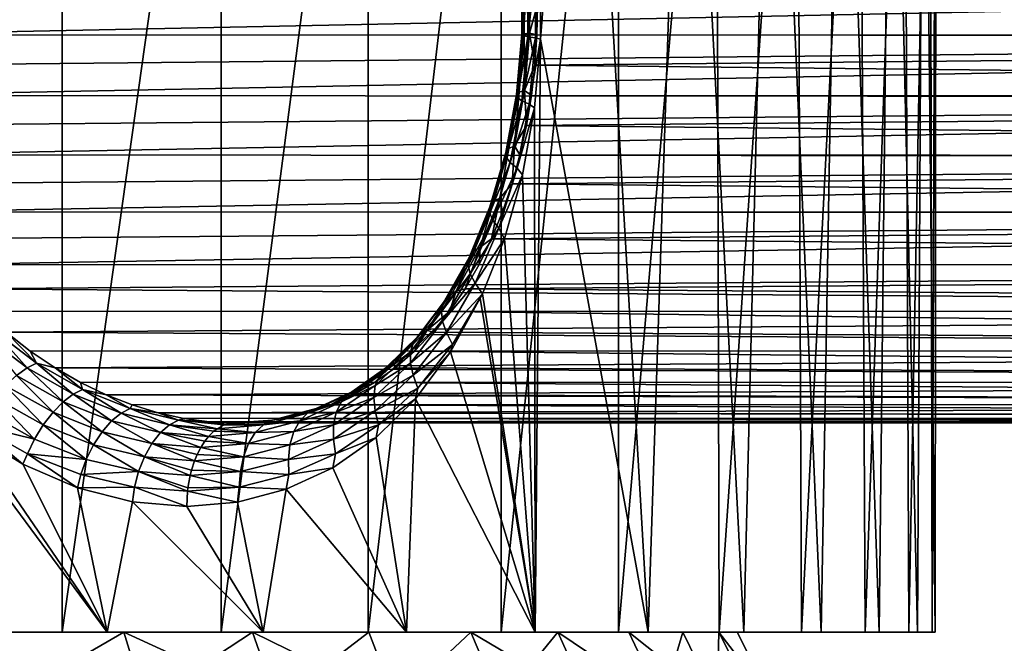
# Model space of a CAD drawing. Header units: metres. Extents: x -23 to 265, y -23 to 70.
# Tile 46 of 64: x 10.02 to 21.79, y 54.42 to 61.87. Entities that reach past the tile are written whole.
import ezdxf

# ---------------------------------------------------------------- set-up
doc = ezdxf.new("R2010")
doc.units = ezdxf.units.M
doc.layers.add('solid_SWIVIEL_SPOUT_SW0001', color=7, linetype='CONTINUOUS')

msp = doc.modelspace()

# ---------------------------------------------------------------- linework, layer by layer
at = {"layer": 'solid_SWIVIEL_SPOUT_SW0001'}
for points in [[(10.53012, 68.050003, 29.984417), (8.505359, 54.549999, 28.949678), (8.505347, 68.050003, 28.949673)], [(10.53012, 68.050003, 29.984417), (10.530128, 54.549999, 29.984423), (8.505359, 54.549999, 28.949678)], [(12.431162, 68.050003, 31.232023), (10.530128, 54.549999, 29.984423), (10.53012, 68.050003, 29.984417)], [(12.431162, 68.050003, 31.232023), (12.431161, 54.549999, 31.232023), (10.530128, 54.549999, 29.984423)], [(14.186092, 68.050003, 32.677792), (14.186094, 54.549999, 32.677792), (12.431161, 54.549999, 31.232023)], [(14.186092, 68.050003, 32.677792), (12.431161, 54.549999, 31.232023), (12.431162, 68.050003, 31.232023)], [(15.774508, 68.050003, 34.304913), (14.186094, 54.549999, 32.677792), (14.186092, 68.050003, 32.677792)], [(15.774508, 68.050003, 34.304913), (15.774512, 54.549999, 34.304916), (14.186094, 54.549999, 32.677792)], [(15.774508, 68.050003, 34.304913), (17.177635, 68.050003, 36.094166), (15.774512, 54.549999, 34.304916)], [(17.177635, 68.050003, 36.094166), (17.177635, 54.549999, 36.094166), (15.774512, 54.549999, 34.304916)], [(16.246407, 62.464912, 61.415409), (16.246492, 61.636581, 61.415302), (16.746824, 68.050003, 60.77734)], [(16.246492, 61.636581, 61.415302), (17.532284, 54.549999, 59.661308), (16.746824, 68.050003, 60.77734)], [(17.975967, 68.050003, 58.955051), (16.746824, 68.050003, 60.77734), (17.532284, 54.549999, 59.661308)], [(18.342438, 68.050003, 37.958237), (18.379086, 54.549999, 38.024635), (17.177635, 54.549999, 36.094166)], [(17.177635, 68.050003, 36.094166), (18.342438, 68.050003, 37.958237), (17.177635, 54.549999, 36.094166)], [(17.975967, 68.050003, 58.955051), (17.532284, 54.549999, 59.661308), (18.675077, 54.549999, 57.695614)], [(19.007938, 68.050003, 57.014187), (17.975967, 68.050003, 58.955051), (18.675077, 54.549999, 57.695614)], [(18.342438, 68.050003, 37.958237), (19.306051, 68.050003, 39.933933), (18.379086, 54.549999, 38.024635)], [(19.306051, 68.050003, 39.933933), (19.364815, 54.549999, 40.073776), (18.379086, 54.549999, 38.024635)], [(19.007938, 68.050003, 57.014187), (18.675077, 54.549999, 57.695614), (19.5987, 54.549999, 55.61776)], [(19.831343, 68.050003, 54.976177), (19.007938, 68.050003, 57.014187), (19.5987, 54.549999, 55.61776)], [(19.306051, 68.050003, 39.933933), (20.05784, 68.050003, 41.999462), (19.364815, 54.549999, 40.073776)], [(20.05784, 68.050003, 41.999462), (20.123171, 54.549999, 42.217361), (19.364815, 54.549999, 40.073776)], [(19.831343, 68.050003, 54.976177), (19.5987, 54.549999, 55.61776), (20.292231, 54.549999, 53.452282)], [(20.437216, 68.050003, 52.863239), (19.831343, 68.050003, 54.976177), (20.292231, 54.549999, 53.452282)], [(20.05784, 68.050003, 41.999462), (20.589605, 68.050003, 44.13224), (20.123171, 54.549999, 42.217361)], [(20.589605, 68.050003, 44.13224), (20.645338, 54.549999, 44.430447), (20.123171, 54.549999, 42.217361)], [(20.437216, 68.050003, 52.863239), (20.292231, 54.549999, 53.452282), (20.747564, 54.549999, 51.224548)], [(20.818918, 68.050003, 50.698467), (20.437216, 68.050003, 52.863239), (20.747564, 54.549999, 51.224548)], [(20.589605, 68.050003, 44.13224), (20.895533, 68.050003, 46.30901), (20.645338, 54.549999, 44.430447)], [(20.895533, 68.050003, 46.30901), (20.925167, 54.549999, 46.687012), (20.645338, 54.549999, 44.430447)], [(20.818918, 68.050003, 50.698467), (20.747564, 54.549999, 51.224548), (20.959377, 54.549999, 48.960541)], [(20.972244, 68.050003, 48.505733), (20.818918, 68.050003, 50.698467), (20.959377, 54.549999, 48.960541)], [(20.895533, 68.050003, 46.30901), (20.972244, 68.050003, 48.505733), (20.925167, 54.549999, 46.687012)], [(20.972244, 68.050003, 48.505733), (20.959377, 54.549999, 48.960541), (20.925167, 54.549999, 46.687012)], [(16.0933, 61.663239, 61.675854), (16.186371, 62.451313, 61.49728), (16.093262, 62.437321, 61.675922)], [(16.0933, 61.663239, 61.675854), (16.186413, 61.649265, 61.497208), (16.186371, 62.451313, 61.49728)], [(16.186371, 62.451313, 61.49728), (16.186413, 61.649265, 61.497208), (16.246407, 62.464912, 61.415409)], [(16.186413, 61.649265, 61.497208), (16.246492, 61.636581, 61.415302), (16.246407, 62.464912, 61.415409)], [(44.071556, 62.423672, 119.807907), (8.020009, 62.049305, 68.345337), (8.033571, 61.684517, 68.341385)], [(44.071556, 62.423672, 119.807907), (8.033571, 61.684517, 68.341385), (44.071556, 61.676331, 119.807907)], [(16.037262, 62.423927, 61.87394), (16.023121, 62.412006, 62.079311), (16.023151, 61.688515, 62.07925)], [(16.023121, 62.412006, 62.079311), (16.050407, 62.402248, 62.279118), (16.050436, 61.698257, 62.27906)], [(16.023151, 61.688515, 62.07925), (16.023121, 62.412006, 62.079311), (16.050436, 61.698257, 62.27906)], [(16.037296, 61.676609, 61.873875), (16.037262, 62.423927, 61.87394), (16.023151, 61.688515, 62.07925)], [(16.093262, 62.437321, 61.675922), (16.037262, 62.423927, 61.87394), (16.037296, 61.676609, 61.873875)], [(16.0933, 61.663239, 61.675854), (16.093262, 62.437321, 61.675922), (16.037296, 61.676609, 61.873875)], [(16.050407, 62.402248, 62.279118), (16.113861, 62.395039, 62.462109), (16.113888, 61.70546, 62.462051)], [(16.050436, 61.698257, 62.27906), (16.050407, 62.402248, 62.279118), (16.113888, 61.70546, 62.462051)], [(16.113888, 61.70546, 62.462051), (16.113861, 62.395039, 62.462109), (16.211531, 62.050697, 62.609573)], [(52.24017, 62.423672, 114.088181), (52.24017, 61.676331, 114.088181), (16.203178, 62.415482, 62.620968)], [(52.24017, 61.676331, 114.088181), (16.211531, 62.050697, 62.609573), (16.203178, 62.415482, 62.620968)], [(16.113888, 61.70546, 62.462051), (16.211531, 62.050697, 62.609573), (16.203238, 61.685822, 62.620884)], [(52.24017, 61.676331, 114.088181), (16.203238, 61.685822, 62.620884), (16.211531, 62.050697, 62.609573)], [(44.071556, 61.676331, 119.807907), (8.033571, 61.684517, 68.341385), (8.074144, 61.320965, 68.329491)], [(44.071556, 61.676331, 119.807907), (8.074144, 61.320965, 68.329491), (8.141705, 60.959877, 68.309433)], [(44.071556, 61.676331, 119.807907), (8.141705, 60.959877, 68.309433), (44.162792, 60.937389, 119.744019)], [(15.958809, 60.973343, 62.163109), (16.023151, 61.688515, 62.07925), (15.988833, 61.001984, 62.360695)], [(16.037296, 61.676609, 61.873875), (16.023151, 61.688515, 62.07925), (15.958809, 60.973343, 62.163109)], [(15.969795, 60.938213, 61.960217), (16.037296, 61.676609, 61.873875), (15.958809, 60.973343, 62.163109)], [(16.0933, 61.663239, 61.675854), (16.037296, 61.676609, 61.873875), (15.969795, 60.938213, 61.960217)], [(16.022408, 60.898632, 61.764793), (16.0933, 61.663239, 61.675854), (15.969795, 60.938213, 61.960217)], [(15.988833, 61.001984, 62.360695), (16.050436, 61.698257, 62.27906), (16.054482, 61.023033, 62.541832)], [(16.023151, 61.688515, 62.07925), (16.050436, 61.698257, 62.27906), (15.988833, 61.001984, 62.360695)], [(16.022408, 60.898632, 61.764793), (16.186413, 61.649265, 61.497208), (16.0933, 61.663239, 61.675854)], [(16.022408, 60.898632, 61.764793), (16.112114, 60.857182, 61.588692), (16.186413, 61.649265, 61.497208)], [(16.050436, 61.698257, 62.27906), (16.113888, 61.70546, 62.462051), (16.054482, 61.023033, 62.541832)], [(16.054482, 61.023033, 62.541832), (16.113888, 61.70546, 62.462051), (16.178232, 61.322147, 62.654877)], [(16.186413, 61.649265, 61.497208), (16.112114, 60.857182, 61.588692), (16.246492, 61.636581, 61.415302)], [(16.112114, 60.857182, 61.588692), (16.174719, 60.815552, 61.502785), (16.246492, 61.636581, 61.415302)], [(16.113888, 61.70546, 62.462051), (16.203238, 61.685822, 62.620884), (16.178232, 61.322147, 62.654877)], [(16.246492, 61.636581, 61.415302), (16.174719, 60.815552, 61.502785), (16.183584, 54.549999, 61.492031)], [(52.24017, 61.676331, 114.088181), (16.178232, 61.322147, 62.654877), (16.203238, 61.685822, 62.620884)], [(52.24017, 61.676331, 114.088181), (52.148933, 60.937389, 114.152069), (16.178232, 61.322147, 62.654877)], [(16.246492, 61.636581, 61.415302), (16.183584, 54.549999, 61.492031), (17.532284, 54.549999, 59.661308)], [(16.054482, 61.023033, 62.541832), (16.178232, 61.322147, 62.654877), (16.136311, 60.960922, 62.711452)], [(52.148933, 60.937389, 114.152069), (16.136311, 60.960922, 62.711452), (16.178232, 61.322147, 62.654877)], [(44.162792, 60.937389, 119.744019), (8.141705, 60.959877, 68.309433), (8.236143, 60.602718, 68.280838)], [(44.162792, 60.937389, 119.744019), (8.236143, 60.602718, 68.280838), (8.357194, 60.25124, 68.243248)], [(44.162792, 60.937389, 119.744019), (8.357194, 60.25124, 68.243248), (44.34322, 60.223316, 119.617683)], [(15.831162, 60.282303, 62.326637), (15.958809, 60.973343, 62.163109), (15.866377, 60.328175, 62.520081)], [(15.969795, 60.938213, 61.960217), (15.958809, 60.973343, 62.163109), (15.831162, 60.282303, 62.326637)], [(15.836105, 60.225624, 62.128433), (15.969795, 60.938213, 61.960217), (15.831162, 60.282303, 62.326637)], [(16.022408, 60.898632, 61.764793), (15.969795, 60.938213, 61.960217), (15.836105, 60.225624, 62.128433)], [(15.866377, 60.328175, 62.520081), (15.988833, 61.001984, 62.360695), (15.936131, 60.361496, 62.697811)], [(15.958809, 60.973343, 62.163109), (15.988833, 61.001984, 62.360695), (15.866377, 60.328175, 62.520081)], [(15.936131, 60.361496, 62.697811), (16.054482, 61.023033, 62.541832), (16.077143, 60.6035, 62.790413)], [(15.988833, 61.001984, 62.360695), (16.054482, 61.023033, 62.541832), (15.936131, 60.361496, 62.697811)], [(16.054482, 61.023033, 62.541832), (16.136311, 60.960922, 62.711452), (16.077143, 60.6035, 62.790413)], [(52.148933, 60.937389, 114.152069), (16.077143, 60.6035, 62.790413), (16.136311, 60.960922, 62.711452)], [(52.148933, 60.937389, 114.152069), (51.968506, 60.223316, 114.278404), (16.077143, 60.6035, 62.790413)], [(15.882179, 60.161411, 61.937958), (16.022408, 60.898632, 61.764793), (15.836105, 60.225624, 62.128433)], [(15.882179, 60.161411, 61.937958), (16.112114, 60.857182, 61.588692), (16.022408, 60.898632, 61.764793)], [(15.882179, 60.161411, 61.937958), (15.965273, 60.093861, 61.76675), (16.112114, 60.857182, 61.588692)], [(16.112114, 60.857182, 61.588692), (15.965273, 60.093861, 61.76675), (16.174719, 60.815552, 61.502785)], [(15.965273, 60.093861, 61.76675), (16.030716, 60.014675, 61.675453), (16.174719, 60.815552, 61.502785)], [(16.174719, 60.815552, 61.502785), (16.030716, 60.014675, 61.675453), (16.183584, 54.549999, 61.492031)], [(15.936131, 60.361496, 62.697811), (16.077143, 60.6035, 62.790413), (16.000402, 60.251755, 62.891342)], [(51.968506, 60.223316, 114.278404), (16.000402, 60.251755, 62.891342), (16.077143, 60.6035, 62.790413)], [(15.759654, 59.733627, 62.923653), (15.936131, 60.361496, 62.697811), (15.905716, 59.907566, 63.013618)], [(15.866377, 60.328175, 62.520081), (15.936131, 60.361496, 62.697811), (15.759654, 59.733627, 62.923653)], [(15.936131, 60.361496, 62.697811), (16.000402, 60.251755, 62.891342), (15.905716, 59.907566, 63.013618)], [(44.34322, 60.223316, 119.617683), (8.357194, 60.25124, 68.243248), (8.504413, 59.907291, 68.196114)], [(44.34322, 60.223316, 119.617683), (8.504413, 59.907291, 68.196114), (8.677091, 59.572933, 68.138802)], [(44.34322, 60.223316, 119.617683), (8.677091, 59.572933, 68.138802), (44.608837, 59.549984, 119.431702)], [(15.638494, 59.554058, 62.370728), (15.836105, 60.225624, 62.128433), (15.642009, 59.629753, 62.562504)], [(15.882179, 60.161411, 61.937958), (15.836105, 60.225624, 62.128433), (15.638494, 59.554058, 62.370728)], [(15.642009, 59.629753, 62.562504), (15.831162, 60.282303, 62.326637), (15.684369, 59.69035, 62.750378)], [(15.836105, 60.225624, 62.128433), (15.831162, 60.282303, 62.326637), (15.642009, 59.629753, 62.562504)], [(15.684369, 59.69035, 62.750378), (15.866377, 60.328175, 62.520081), (15.759654, 59.733627, 62.923653)], [(15.831162, 60.282303, 62.326637), (15.866377, 60.328175, 62.520081), (15.684369, 59.69035, 62.750378)], [(51.968506, 60.223316, 114.278404), (15.905716, 59.907566, 63.013618), (16.000402, 60.251755, 62.891342)], [(51.968506, 60.223316, 114.278404), (51.702888, 59.549984, 114.464394), (15.905716, 59.907566, 63.013618)], [(15.675295, 59.467609, 62.187153), (15.882179, 60.161411, 61.937958), (15.638494, 59.554058, 62.370728)], [(15.675295, 59.467609, 62.187153), (15.965273, 60.093861, 61.76675), (15.882179, 60.161411, 61.937958)], [(15.675295, 59.467609, 62.187153), (15.748899, 59.376087, 62.022881), (15.965273, 60.093861, 61.76675)], [(15.965273, 60.093861, 61.76675), (15.748899, 59.376087, 62.022881), (16.030716, 60.014675, 61.675453)], [(15.748899, 59.376087, 62.022881), (15.814293, 59.250259, 61.928066), (16.030716, 60.014675, 61.675453)], [(16.030716, 60.014675, 61.675453), (15.814293, 59.250259, 61.928066), (16.183584, 54.549999, 61.492031)], [(15.759654, 59.733627, 62.923653), (15.905716, 59.907566, 63.013618), (15.79274, 59.573002, 63.156357)], [(51.702888, 59.549984, 114.464394), (15.79274, 59.573002, 63.156357), (15.905716, 59.907566, 63.013618)], [(15.393722, 59.027802, 62.860699), (15.642009, 59.629753, 62.562504), (15.444538, 59.10017, 63.042206)], [(15.638494, 59.554058, 62.370728), (15.642009, 59.629753, 62.562504), (15.393722, 59.027802, 62.860699)], [(15.444538, 59.10017, 63.042206), (15.684369, 59.69035, 62.750378), (15.52614, 59.150688, 63.21059)], [(15.642009, 59.629753, 62.562504), (15.684369, 59.69035, 62.750378), (15.444538, 59.10017, 63.042206)], [(15.52614, 59.150688, 63.21059), (15.759654, 59.733627, 62.923653), (15.661401, 59.25069, 63.318165)], [(15.684369, 59.69035, 62.750378), (15.759654, 59.733627, 62.923653), (15.52614, 59.150688, 63.21059)], [(15.759654, 59.733627, 62.923653), (15.79274, 59.573002, 63.156357), (15.661401, 59.25069, 63.318165)], [(44.608837, 59.549984, 119.431702), (8.677091, 59.572933, 68.138802), (8.873963, 59.250778, 68.070763)], [(44.608837, 59.549984, 119.431702), (8.873963, 59.250778, 68.070763), (9.09341, 58.943352, 67.991463)], [(44.608837, 59.549984, 119.431702), (9.09341, 58.943352, 67.991463), (44.953671, 58.932549, 119.190247)], [(15.37995, 58.936131, 62.676502), (15.638494, 59.554058, 62.370728), (15.393722, 59.027802, 62.860699)], [(15.675295, 59.467609, 62.187153), (15.638494, 59.554058, 62.370728), (15.37995, 58.936131, 62.676502)], [(51.702888, 59.549984, 114.464394), (15.661401, 59.25069, 63.318165), (15.79274, 59.573002, 63.156357)], [(51.702888, 59.549984, 114.464394), (51.358055, 58.932549, 114.705849), (15.661401, 59.25069, 63.318165)], [(15.40529, 58.830387, 62.501278), (15.675295, 59.467609, 62.187153), (15.37995, 58.936131, 62.676502)], [(15.40529, 58.830387, 62.501278), (15.748899, 59.376087, 62.022881), (15.675295, 59.467609, 62.187153)], [(15.40529, 58.830387, 62.501278), (15.466973, 58.717541, 62.345585), (15.748899, 59.376087, 62.022881)], [(15.748899, 59.376087, 62.022881), (15.466973, 58.717541, 62.345585), (15.814293, 59.250259, 61.928066)], [(15.466973, 58.717541, 62.345585), (15.551443, 58.591827, 62.224308), (15.814293, 59.250259, 61.928066)], [(15.52614, 59.150688, 63.21059), (15.661401, 59.25069, 63.318165), (15.511757, 58.943138, 63.497341)], [(51.358055, 58.932549, 114.705849), (15.511757, 58.943138, 63.497341), (15.661401, 59.25069, 63.318165)], [(15.814293, 59.250259, 61.928066), (15.551443, 58.591827, 62.224308), (16.183584, 54.549999, 61.492031)], [(15.148856, 58.567509, 63.384834), (15.444538, 59.10017, 63.042206), (15.236912, 58.622555, 63.548481)], [(15.393722, 59.027802, 62.860699), (15.444538, 59.10017, 63.042206), (15.148856, 58.567509, 63.384834)], [(15.236912, 58.622555, 63.548481), (15.52614, 59.150688, 63.21059), (15.344051, 58.652752, 63.691895)], [(15.444538, 59.10017, 63.042206), (15.52614, 59.150688, 63.21059), (15.236912, 58.622555, 63.548481)], [(15.52614, 59.150688, 63.21059), (15.511757, 58.943138, 63.497341), (15.344051, 58.652752, 63.691895)], [(44.953671, 58.932549, 119.190247), (9.09341, 58.943352, 67.991463), (9.333489, 58.653049, 67.900452)], [(44.953671, 58.932549, 119.190247), (9.333489, 58.653049, 67.900452), (45.370026, 58.384754, 118.898705)], [(15.063757, 58.381992, 63.03389), (15.37995, 58.936131, 62.676502), (15.088942, 58.48642, 63.209908)], [(15.40529, 58.830387, 62.501278), (15.37995, 58.936131, 62.676502), (15.063757, 58.381992, 63.03389)], [(15.088942, 58.48642, 63.209908), (15.393722, 59.027802, 62.860699), (15.148856, 58.567509, 63.384834)], [(15.37995, 58.936131, 62.676502), (15.393722, 59.027802, 62.860699), (15.088942, 58.48642, 63.209908)], [(51.358055, 58.932549, 114.705849), (15.344051, 58.652752, 63.691895), (15.511757, 58.943138, 63.497341)], [(51.358055, 58.932549, 114.705849), (50.9417, 58.384754, 114.997383), (15.344051, 58.652752, 63.691895)], [(15.076025, 58.260139, 62.867973), (15.40529, 58.830387, 62.501278), (15.063757, 58.381992, 63.03389)], [(15.076025, 58.260139, 62.867973), (15.466973, 58.717541, 62.345585), (15.40529, 58.830387, 62.501278)], [(15.076025, 58.260139, 62.867973), (15.123836, 58.128929, 62.722103), (15.466973, 58.717541, 62.345585)], [(15.466973, 58.717541, 62.345585), (15.123836, 58.128929, 62.722103), (15.551443, 58.591827, 62.224308)], [(45.370026, 58.384754, 118.898705), (9.333489, 58.653049, 67.900452), (9.591649, 58.382435, 67.797523)], [(14.893601, 58.158024, 63.926353), (15.236912, 58.622555, 63.548481), (15.158896, 58.381996, 63.899429)], [(15.148856, 58.567509, 63.384834), (15.236912, 58.622555, 63.548481), (14.893601, 58.158024, 63.926353)], [(15.123836, 58.128929, 62.722103), (15.194503, 57.987015, 62.610229), (15.551443, 58.591827, 62.224308)], [(15.236912, 58.622555, 63.548481), (15.344051, 58.652752, 63.691895), (15.158896, 58.381996, 63.899429)], [(50.9417, 58.384754, 114.997383), (15.158896, 58.381996, 63.899429), (15.344051, 58.652752, 63.691895)], [(15.194503, 57.987015, 62.610229), (15.526577, 58.538803, 62.251759), (15.551443, 58.591827, 62.224308)], [(15.551443, 58.591827, 62.224308), (15.526577, 58.538803, 62.251759), (16.183584, 54.549999, 61.492031)], [(14.73055, 58.013924, 63.59816), (15.088942, 58.48642, 63.209908), (14.799568, 58.10088, 63.7668)], [(15.063757, 58.381992, 63.03389), (15.088942, 58.48642, 63.209908), (14.73055, 58.013924, 63.59816)], [(14.799568, 58.10088, 63.7668), (15.148856, 58.567509, 63.384834), (14.893601, 58.158024, 63.926353)], [(15.088942, 58.48642, 63.209908), (15.148856, 58.567509, 63.384834), (14.799568, 58.10088, 63.7668)], [(15.526577, 58.538803, 62.251759), (15.170749, 57.896706, 62.634193), (16.183584, 54.549999, 61.492031)], [(15.194503, 57.987015, 62.610229), (15.170749, 57.896706, 62.634193), (15.526577, 58.538803, 62.251759)], [(45.370026, 58.384754, 118.898705), (9.591649, 58.382435, 67.797523), (9.865163, 58.133652, 67.68261)], [(45.370026, 58.384754, 118.898705), (9.865163, 58.133652, 67.68261), (45.848652, 57.918793, 118.563568)], [(14.69342, 57.899864, 63.430428), (15.063757, 58.381992, 63.03389), (14.73055, 58.013924, 63.59816)], [(15.076025, 58.260139, 62.867973), (15.063757, 58.381992, 63.03389), (14.69342, 57.899864, 63.430428)], [(14.893601, 58.158024, 63.926353), (15.158896, 58.381996, 63.899429), (14.957176, 58.133076, 64.117325)], [(50.463074, 57.918793, 115.33252), (14.957176, 58.133076, 64.117325), (15.158896, 58.381996, 63.899429)], [(50.9417, 58.384754, 114.997383), (50.463074, 57.918793, 115.33252), (15.158896, 58.381996, 63.899429)], [(14.691572, 57.765118, 63.274334), (15.123836, 58.128929, 62.722103), (15.076025, 58.260139, 62.867973)], [(14.691572, 57.765118, 63.274334), (15.076025, 58.260139, 62.867973), (14.69342, 57.899864, 63.430428)], [(9.590711, 58.100586, 67.414169), (10.112382, 57.707355, 67.178207), (9.708477, 58.157726, 67.557106)], [(9.985779, 57.616913, 67.04953), (10.112382, 57.707355, 67.178207), (9.590711, 58.100586, 67.414169)], [(9.708477, 58.157726, 67.557106), (10.225479, 57.764713, 67.324776), (9.865163, 58.133652, 67.68261)], [(10.112382, 57.707355, 67.178207), (10.225479, 57.764713, 67.324776), (9.708477, 58.157726, 67.557106)], [(10.225479, 57.764713, 67.324776), (10.15128, 57.908398, 67.555748), (9.865163, 58.133652, 67.68261)], [(45.848652, 57.918793, 118.563568), (9.865163, 58.133652, 67.68261), (10.15128, 57.908398, 67.555748)], [(14.399402, 57.707581, 64.176323), (14.799568, 58.10088, 63.7668), (14.498449, 57.764938, 64.332733)], [(14.73055, 58.013924, 63.59816), (14.799568, 58.10088, 63.7668), (14.399402, 57.707581, 64.176323)], [(14.498449, 57.764938, 64.332733), (14.893601, 58.158024, 63.926353), (14.739974, 57.907787, 64.342911)], [(14.799568, 58.10088, 63.7668), (14.893601, 58.158024, 63.926353), (14.498449, 57.764938, 64.332733)], [(14.691572, 57.765118, 63.274334), (14.724035, 57.618641, 63.139164), (15.123836, 58.128929, 62.722103)], [(15.123836, 58.128929, 62.722103), (14.724035, 57.618641, 63.139164), (15.194503, 57.987015, 62.610229)], [(14.893601, 58.158024, 63.926353), (14.957176, 58.133076, 64.117325), (14.739974, 57.907787, 64.342911)], [(50.463074, 57.918793, 115.33252), (14.739974, 57.907787, 64.342911), (14.957176, 58.133076, 64.117325)], [(14.321796, 57.617142, 64.013336), (14.73055, 58.013924, 63.59816), (14.399402, 57.707581, 64.176323)], [(14.69342, 57.899864, 63.430428), (14.73055, 58.013924, 63.59816), (14.321796, 57.617142, 64.013336)], [(14.724035, 57.618641, 63.139164), (14.779449, 57.463066, 63.037479), (15.194503, 57.987015, 62.610229)], [(14.779449, 57.463066, 63.037479), (15.170749, 57.896706, 62.634193), (15.194503, 57.987015, 62.610229)], [(45.848652, 57.918793, 118.563568), (10.15128, 57.908398, 67.555748), (10.447209, 57.708031, 67.41716)], [(10.225479, 57.764713, 67.324776), (10.447209, 57.708031, 67.41716), (10.15128, 57.908398, 67.555748)], [(45.848652, 57.918793, 118.563568), (10.447209, 57.708031, 67.41716), (46.378773, 57.545158, 118.192375)], [(14.272716, 57.49625, 63.853657), (14.69342, 57.899864, 63.430428), (14.321796, 57.617142, 64.013336)], [(14.691572, 57.765118, 63.274334), (14.69342, 57.899864, 63.430428), (14.272716, 57.49625, 63.853657)], [(14.498449, 57.764938, 64.332733), (14.739974, 57.907787, 64.342911), (14.508494, 57.707493, 64.573608)], [(49.932953, 57.545158, 115.703712), (14.508494, 57.707493, 64.573608), (14.739974, 57.907787, 64.342911)], [(50.463074, 57.918793, 115.33252), (49.932953, 57.545158, 115.703712), (14.739974, 57.907787, 64.342911)], [(15.170749, 57.896706, 62.634193), (14.75295, 57.339081, 63.059906), (16.183584, 54.549999, 61.492031)], [(14.779449, 57.463066, 63.037479), (14.75295, 57.339081, 63.059906), (15.170749, 57.896706, 62.634193)], [(10.112382, 57.707355, 67.178207), (10.665035, 57.393841, 66.903244), (10.225479, 57.764713, 67.324776)], [(10.225479, 57.764713, 67.324776), (10.774901, 57.450222, 67.052628), (10.447209, 57.708031, 67.41716)], [(10.665035, 57.393841, 66.903244), (10.774901, 57.450222, 67.052628), (10.225479, 57.764713, 67.324776)], [(14.054844, 57.45039, 64.755928), (14.498449, 57.764938, 64.332733), (14.263966, 57.533108, 64.80706)], [(14.399402, 57.707581, 64.176323), (14.498449, 57.764938, 64.332733), (14.054844, 57.45039, 64.755928)], [(14.256206, 57.351635, 63.707569), (14.724035, 57.618641, 63.139164), (14.691572, 57.765118, 63.274334)], [(14.256206, 57.351635, 63.707569), (14.691572, 57.765118, 63.274334), (14.272716, 57.49625, 63.853657)], [(14.498449, 57.764938, 64.332733), (14.508494, 57.707493, 64.573608), (14.263966, 57.533108, 64.80706)], [(9.985779, 57.616913, 67.04953), (10.545649, 57.301712, 66.768997), (10.112382, 57.707355, 67.178207)], [(10.545649, 57.301712, 66.768997), (10.665035, 57.393841, 66.903244), (10.112382, 57.707355, 67.178207)], [(10.774901, 57.450222, 67.052628), (10.750192, 57.533573, 67.267258), (10.447209, 57.708031, 67.41716)], [(46.378773, 57.545158, 118.192375), (10.447209, 57.708031, 67.41716), (10.750192, 57.533573, 67.267258)], [(13.952048, 57.394005, 64.601593), (14.399402, 57.707581, 64.176323), (14.054844, 57.45039, 64.755928)], [(14.321796, 57.617142, 64.013336), (14.399402, 57.707581, 64.176323), (13.952048, 57.394005, 64.601593)], [(49.932953, 57.545158, 115.703712), (14.263966, 57.533108, 64.80706), (14.508494, 57.707493, 64.573608)], [(9.852523, 57.496017, 66.948792), (10.423517, 57.176315, 66.659996), (9.985779, 57.616913, 67.04953)], [(10.423517, 57.176315, 66.659996), (10.545649, 57.301712, 66.768997), (9.985779, 57.616913, 67.04953)], [(46.378773, 57.545158, 118.192375), (10.750192, 57.533573, 67.267258), (11.057637, 57.385693, 67.106544)], [(10.774901, 57.450222, 67.052628), (11.057637, 57.385693, 67.106544), (10.750192, 57.533573, 67.267258)], [(46.378773, 57.545158, 118.192375), (11.057637, 57.385693, 67.106544), (46.948601, 57.272141, 117.793381)], [(13.86673, 57.301876, 64.443489), (14.321796, 57.617142, 64.013336), (13.952048, 57.394005, 64.601593)], [(14.272716, 57.49625, 63.853657), (14.321796, 57.617142, 64.013336), (13.86673, 57.301876, 64.443489)], [(14.054844, 57.45039, 64.755928), (14.263966, 57.533108, 64.80706), (14.00766, 57.385254, 65.041084)], [(49.363125, 57.272141, 116.102715), (14.00766, 57.385254, 65.041084), (14.263966, 57.533108, 64.80706)], [(14.256206, 57.351635, 63.707569), (14.272287, 57.19297, 63.583687), (14.724035, 57.618641, 63.139164)], [(49.932953, 57.545158, 115.703712), (49.363125, 57.272141, 116.102715), (14.263966, 57.533108, 64.80706)], [(14.724035, 57.618641, 63.139164), (14.272287, 57.19297, 63.583687), (14.779449, 57.463066, 63.037479)], [(9.720901, 57.351398, 66.883308), (10.306343, 57.024582, 66.584007), (9.852523, 57.496017, 66.948792)], [(10.306343, 57.024582, 66.584007), (10.423517, 57.176315, 66.659996), (9.852523, 57.496017, 66.948792)], [(10.545649, 57.301712, 66.768997), (11.122854, 57.072861, 66.450806), (10.665035, 57.393841, 66.903244)], [(10.665035, 57.393841, 66.903244), (11.236074, 57.165558, 66.58992), (10.774901, 57.450222, 67.052628)], [(11.122854, 57.072861, 66.450806), (11.236074, 57.165558, 66.58992), (10.665035, 57.393841, 66.903244)], [(10.774901, 57.450222, 67.052628), (11.344088, 57.220531, 66.741165), (11.057637, 57.385693, 67.106544)], [(11.236074, 57.165558, 66.58992), (11.344088, 57.220531, 66.741165), (10.774901, 57.450222, 67.052628)], [(13.462338, 57.165657, 65.031044), (13.952048, 57.394005, 64.601593), (13.56752, 57.220631, 65.184273)], [(13.86673, 57.301876, 64.443489), (13.952048, 57.394005, 64.601593), (13.462338, 57.165657, 65.031044)], [(13.56752, 57.220631, 65.184273), (14.054844, 57.45039, 64.755928), (13.741104, 57.264366, 65.273552)], [(13.952048, 57.394005, 64.601593), (14.054844, 57.45039, 64.755928), (13.56752, 57.220631, 65.184273)], [(14.054844, 57.45039, 64.755928), (14.00766, 57.385254, 65.041084), (13.741104, 57.264366, 65.273552)], [(13.806081, 57.176483, 64.291443), (14.272716, 57.49625, 63.853657), (13.86673, 57.301876, 64.443489)], [(14.256206, 57.351635, 63.707569), (14.272716, 57.49625, 63.853657), (13.806081, 57.176483, 64.291443)], [(14.272287, 57.19297, 63.583687), (14.311412, 57.026257, 63.492756), (14.779449, 57.463066, 63.037479)], [(14.311412, 57.026257, 63.492756), (14.75295, 57.339081, 63.059906), (14.779449, 57.463066, 63.037479)], [(9.720901, 57.351398, 66.883308), (9.599001, 57.192726, 66.856041), (10.201219, 56.856697, 66.544724)], [(9.720901, 57.351398, 66.883308), (10.201219, 56.856697, 66.544724), (10.306343, 57.024582, 66.584007)], [(10.423517, 57.176315, 66.659996), (11.011223, 56.944763, 66.333969), (10.545649, 57.301712, 66.768997)], [(11.011223, 56.944763, 66.333969), (11.122854, 57.072861, 66.450806), (10.545649, 57.301712, 66.768997)], [(11.344088, 57.220531, 66.741165), (11.367283, 57.264706, 66.935585), (11.057637, 57.385693, 67.106544)], [(46.948601, 57.272141, 117.793381), (11.057637, 57.385693, 67.106544), (11.367283, 57.264706, 66.935585)], [(13.370339, 57.072964, 64.877068), (13.86673, 57.301876, 64.443489), (13.462338, 57.165657, 65.031044)], [(13.806081, 57.176483, 64.291443), (13.86673, 57.301876, 64.443489), (13.370339, 57.072964, 64.877068)], [(49.363125, 57.272141, 116.102715), (13.741104, 57.264366, 65.273552), (14.00766, 57.385254, 65.041084)], [(13.774764, 57.02475, 64.155342), (14.272287, 57.19297, 63.583687), (14.256206, 57.351635, 63.707569)], [(13.774764, 57.02475, 64.155342), (14.256206, 57.351635, 63.707569), (13.806081, 57.176483, 64.291443)], [(14.75295, 57.339081, 63.059906), (14.281024, 56.876335, 63.512962), (14.64489, 54.549999, 63.166161)], [(14.311412, 57.026257, 63.492756), (14.281024, 56.876335, 63.512962), (14.75295, 57.339081, 63.059906)], [(14.75295, 57.339081, 63.059906), (14.64489, 54.549999, 63.166161), (16.183584, 54.549999, 61.492031)], [(9.118155, 57.186764, 67.044586), (9.078901, 54.549999, 67.063515), (11.071571, 54.549999, 65.968346)], [(9.425926, 56.948761, 66.892632), (9.118155, 57.186764, 67.044586), (11.071571, 54.549999, 65.968346)], [(10.201219, 56.856697, 66.544724), (9.599001, 57.192726, 66.856041), (9.501264, 57.025238, 66.861145)], [(10.306343, 57.024582, 66.584007), (10.908352, 56.7883, 66.247574), (10.423517, 57.176315, 66.659996)], [(10.908352, 56.7883, 66.247574), (11.011223, 56.944763, 66.333969), (10.423517, 57.176315, 66.659996)], [(11.122854, 57.072861, 66.450806), (11.705219, 56.934002, 66.097321), (11.236074, 57.165558, 66.58992)], [(11.236074, 57.165558, 66.58992), (11.813076, 57.026745, 66.240601), (11.344088, 57.220531, 66.741165)], [(11.705219, 56.934002, 66.097321), (11.813076, 57.026745, 66.240601), (11.236074, 57.165558, 66.58992)], [(11.344088, 57.220531, 66.741165), (11.677373, 57.170658, 66.754868), (11.367283, 57.264706, 66.935585)], [(11.344088, 57.220531, 66.741165), (11.92027, 57.080547, 66.392853), (11.677373, 57.170658, 66.754868)], [(11.813076, 57.026745, 66.240601), (11.92027, 57.080547, 66.392853), (11.344088, 57.220531, 66.741165)], [(46.948601, 57.272141, 117.793381), (11.367283, 57.264706, 66.935585), (11.677373, 57.170658, 66.754868)], [(46.948601, 57.272141, 117.793381), (11.677373, 57.170658, 66.754868), (47.545441, 57.105843, 117.375465)], [(11.92027, 57.080547, 66.392853), (11.986425, 57.103527, 66.56485), (11.677373, 57.170658, 66.754868)], [(47.545441, 57.105843, 117.375465), (11.677373, 57.170658, 66.754868), (11.986425, 57.103527, 66.56485)], [(12.93656, 57.026798, 65.453896), (13.462338, 57.165657, 65.031044), (13.042962, 57.080605, 65.606697)], [(13.370339, 57.072964, 64.877068), (13.462338, 57.165657, 65.031044), (12.93656, 57.026798, 65.453896)], [(13.042962, 57.080605, 65.606697), (13.56752, 57.220631, 65.184273), (13.181424, 57.103451, 65.728127)], [(13.462338, 57.165657, 65.031044), (13.56752, 57.220631, 65.184273), (13.042962, 57.080605, 65.606697)], [(13.56752, 57.220631, 65.184273), (13.46543, 57.170471, 65.50293), (13.181424, 57.103451, 65.728127)], [(48.766285, 57.105843, 116.520622), (13.181424, 57.103451, 65.728127), (13.46543, 57.170471, 65.50293)], [(13.298733, 56.94487, 64.732201), (13.806081, 57.176483, 64.291443), (13.370339, 57.072964, 64.877068)], [(13.774764, 57.02475, 64.155342), (13.806081, 57.176483, 64.291443), (13.298733, 56.94487, 64.732201)], [(13.56752, 57.220631, 65.184273), (13.741104, 57.264366, 65.273552), (13.46543, 57.170471, 65.50293)], [(48.766285, 57.105843, 116.520622), (13.46543, 57.170471, 65.50293), (13.741104, 57.264366, 65.273552)], [(49.363125, 57.272141, 116.102715), (48.766285, 57.105843, 116.520622), (13.741104, 57.264366, 65.273552)], [(14.272287, 57.19297, 63.583687), (13.773813, 56.856869, 64.043114), (14.311412, 57.026257, 63.492756)], [(13.774764, 57.02475, 64.155342), (13.773813, 56.856869, 64.043114), (14.272287, 57.19297, 63.583687)], [(11.011223, 56.944763, 66.333969), (11.60359, 56.804523, 65.973106), (11.122854, 57.072861, 66.450806)], [(11.60359, 56.804523, 65.973106), (11.705219, 56.934002, 66.097321), (11.122854, 57.072861, 66.450806)], [(11.813076, 57.026745, 66.240601), (12.382892, 56.979717, 65.858948), (11.92027, 57.080547, 66.392853)], [(11.92027, 57.080547, 66.392853), (12.292629, 57.063339, 66.366402), (11.986425, 57.103527, 66.56485)], [(11.92027, 57.080547, 66.392853), (12.489677, 57.033279, 66.011452), (12.292629, 57.063339, 66.366402)], [(12.466476, 57.024921, 65.978317), (12.489677, 57.033279, 66.011452), (11.92027, 57.080547, 66.392853)], [(12.382892, 56.979717, 65.858948), (12.466476, 57.024921, 65.978317), (11.92027, 57.080547, 66.392853)], [(47.545441, 57.105843, 117.375465), (11.986425, 57.103527, 66.56485), (12.292629, 57.063339, 66.366402)], [(47.545441, 57.105843, 117.375465), (12.292629, 57.063339, 66.366402), (12.594124, 57.049999, 66.160614)], [(12.489677, 57.033279, 66.011452), (12.594124, 57.049999, 66.160614), (12.292629, 57.063339, 66.366402)], [(13.042962, 57.080605, 65.606697), (12.594124, 57.049999, 66.160614), (12.489677, 57.033279, 66.011452)], [(12.93656, 57.026798, 65.453896), (13.042962, 57.080605, 65.606697), (12.489677, 57.033279, 66.011452)], [(47.545441, 57.105843, 117.375465), (12.594124, 57.049999, 66.160614), (48.155865, 57.049999, 116.948044)], [(13.042962, 57.080605, 65.606697), (12.89045, 57.063324, 65.947807), (12.594124, 57.049999, 66.160614)], [(48.155865, 57.049999, 116.948044), (12.594124, 57.049999, 66.160614), (12.89045, 57.063324, 65.947807)], [(12.838809, 56.934052, 65.303535), (13.370339, 57.072964, 64.877068), (12.93656, 57.026798, 65.453896)], [(13.298733, 56.94487, 64.732201), (13.370339, 57.072964, 64.877068), (12.838809, 56.934052, 65.303535)], [(13.042962, 57.080605, 65.606697), (13.181424, 57.103451, 65.728127), (12.89045, 57.063324, 65.947807)], [(48.155865, 57.049999, 116.948044), (12.89045, 57.063324, 65.947807), (13.181424, 57.103451, 65.728127)], [(48.766285, 57.105843, 116.520622), (48.155865, 57.049999, 116.948044), (13.181424, 57.103451, 65.728127)], [(9.501264, 57.025238, 66.861145), (9.425926, 56.948761, 66.892632), (10.063742, 56.555237, 66.557365)], [(10.063742, 56.555237, 66.557365), (9.425926, 56.948761, 66.892632), (11.071571, 54.549999, 65.968346)], [(10.119609, 56.680904, 66.537758), (9.501264, 57.025238, 66.861145), (10.063742, 56.555237, 66.557365)], [(10.201219, 56.856697, 66.544724), (9.501264, 57.025238, 66.861145), (10.119609, 56.680904, 66.537758)], [(10.306343, 57.024582, 66.584007), (10.201219, 56.856697, 66.544724), (10.820333, 56.614014, 66.196022)], [(10.306343, 57.024582, 66.584007), (10.820333, 56.614014, 66.196022), (10.908352, 56.7883, 66.247574)], [(10.908352, 56.7883, 66.247574), (11.514872, 56.645386, 65.876511), (11.011223, 56.944763, 66.333969)], [(11.514872, 56.645386, 65.876511), (11.60359, 56.804523, 65.973106), (11.011223, 56.944763, 66.333969)], [(11.60359, 56.804523, 65.973106), (12.188804, 56.757557, 65.581757), (11.705219, 56.934002, 66.097321)], [(11.705219, 56.934002, 66.097321), (12.28034, 56.887089, 65.712486), (11.813076, 57.026745, 66.240601)], [(12.236505, 56.831829, 65.649887), (12.28034, 56.887089, 65.712486), (11.705219, 56.934002, 66.097321)], [(12.188804, 56.757557, 65.581757), (12.236505, 56.831829, 65.649887), (11.705219, 56.934002, 66.097321)], [(12.345253, 56.950966, 65.805191), (12.382892, 56.979717, 65.858948), (11.813076, 57.026745, 66.240601)], [(12.28034, 56.887089, 65.712486), (12.345253, 56.950966, 65.805191), (11.813076, 57.026745, 66.240601)], [(12.838809, 56.934052, 65.303535), (12.345253, 56.950966, 65.805191), (12.28034, 56.887089, 65.712486)], [(12.756852, 56.804573, 65.16555), (12.838809, 56.934052, 65.303535), (12.28034, 56.887089, 65.712486)], [(12.838809, 56.934052, 65.303535), (12.382892, 56.979717, 65.858948), (12.345253, 56.950966, 65.805191)], [(12.93656, 57.026798, 65.453896), (12.466476, 57.024921, 65.978317), (12.382892, 56.979717, 65.858948)], [(12.838809, 56.934052, 65.303535), (12.93656, 57.026798, 65.453896), (12.382892, 56.979717, 65.858948)], [(12.93656, 57.026798, 65.453896), (12.489677, 57.033279, 66.011452), (12.466476, 57.024921, 65.978317)], [(12.756852, 56.804573, 65.16555), (13.298733, 56.94487, 64.732201), (12.838809, 56.934052, 65.303535)], [(13.25274, 56.788406, 64.60598), (13.298733, 56.94487, 64.732201), (12.756852, 56.804573, 65.16555)], [(13.25274, 56.788406, 64.60598), (13.773813, 56.856869, 64.043114), (13.774764, 57.02475, 64.155342)], [(13.25274, 56.788406, 64.60598), (13.774764, 57.02475, 64.155342), (13.298733, 56.94487, 64.732201)], [(13.773813, 56.856869, 64.043114), (13.795922, 56.681534, 63.963394), (14.311412, 57.026257, 63.492756)], [(13.795922, 56.681534, 63.963394), (14.281024, 56.876335, 63.512962), (14.311412, 57.026257, 63.492756)], [(10.820333, 56.614014, 66.196022), (10.201219, 56.856697, 66.544724), (10.119609, 56.680904, 66.537758)], [(12.756852, 56.804573, 65.16555), (12.236505, 56.831829, 65.649887), (12.188804, 56.757557, 65.581757)], [(12.756852, 56.804573, 65.16555), (12.28034, 56.887089, 65.712486), (12.236505, 56.831829, 65.649887)], [(13.773813, 56.856869, 64.043114), (13.234419, 56.614124, 64.50563), (13.795922, 56.681534, 63.963394)], [(13.25274, 56.788406, 64.60598), (13.234419, 56.614124, 64.50563), (13.773813, 56.856869, 64.043114)], [(14.281024, 56.876335, 63.512962), (13.763486, 56.514397, 63.978775), (14.64489, 54.549999, 63.166161)], [(13.795922, 56.681534, 63.963394), (13.763486, 56.514397, 63.978775), (14.281024, 56.876335, 63.512962)], [(10.908352, 56.7883, 66.247574), (10.820333, 56.614014, 66.196022), (11.444151, 56.467346, 65.812637)], [(10.908352, 56.7883, 66.247574), (11.444151, 56.467346, 65.812637), (11.514872, 56.645386, 65.876511)], [(11.514872, 56.645386, 65.876511), (12.114388, 56.598125, 65.475479), (11.60359, 56.804523, 65.973106)], [(12.145686, 56.673496, 65.52018), (12.188804, 56.757557, 65.581757), (11.60359, 56.804523, 65.973106)], [(12.114388, 56.598125, 65.475479), (12.145686, 56.673496, 65.52018), (11.60359, 56.804523, 65.973106)], [(12.696424, 56.645435, 65.049141), (12.188804, 56.757557, 65.581757), (12.145686, 56.673496, 65.52018)], [(12.696424, 56.645435, 65.049141), (12.756852, 56.804573, 65.16555), (12.188804, 56.757557, 65.581757)], [(12.696424, 56.645435, 65.049141), (13.25274, 56.788406, 64.60598), (12.756852, 56.804573, 65.16555)], [(12.696424, 56.645435, 65.049141), (13.234419, 56.614124, 64.50563), (13.25274, 56.788406, 64.60598)], [(10.119609, 56.680904, 66.537758), (10.063742, 56.555237, 66.557365), (10.71722, 56.274178, 66.184059)], [(10.755341, 56.432343, 66.176743), (10.119609, 56.680904, 66.537758), (10.71722, 56.274178, 66.184059)], [(10.820333, 56.614014, 66.196022), (10.119609, 56.680904, 66.537758), (10.755341, 56.432343, 66.176743)], [(11.444151, 56.467346, 65.812637), (10.820333, 56.614014, 66.196022), (10.755341, 56.432343, 66.176743)], [(11.514872, 56.645386, 65.876511), (11.444151, 56.467346, 65.812637), (12.061117, 56.419403, 65.399406)], [(12.077353, 56.483894, 65.422592), (11.514872, 56.645386, 65.876511), (12.061117, 56.419403, 65.399406)], [(12.077353, 56.483894, 65.422592), (12.114388, 56.598125, 65.475479), (11.514872, 56.645386, 65.876511)], [(12.660597, 56.467396, 64.960838), (12.114388, 56.598125, 65.475479), (12.077353, 56.483894, 65.422592)], [(12.696424, 56.645435, 65.049141), (12.145686, 56.673496, 65.52018), (12.114388, 56.598125, 65.475479)], [(12.696424, 56.645435, 65.049141), (12.114388, 56.598125, 65.475479), (12.660597, 56.467396, 64.960838)], [(12.696424, 56.645435, 65.049141), (12.660597, 56.467396, 64.960838), (13.234419, 56.614124, 64.50563)], [(13.234419, 56.614124, 64.50563), (12.660597, 56.467396, 64.960838), (13.23906, 56.432671, 64.437531)], [(13.234419, 56.614124, 64.50563), (13.23906, 56.432671, 64.437531), (13.795922, 56.681534, 63.963394)], [(13.23906, 56.432671, 64.437531), (13.763486, 56.514397, 63.978775), (13.795922, 56.681534, 63.963394)], [(10.71722, 56.274178, 66.184059), (10.063742, 56.555237, 66.557365), (11.071571, 54.549999, 65.968346)], [(11.444151, 56.467346, 65.812637), (10.755341, 56.432343, 66.176743), (11.396156, 56.282177, 65.780983)], [(11.444151, 56.467346, 65.812637), (11.396156, 56.282177, 65.780983), (12.030257, 56.233219, 65.355331)], [(12.034932, 56.272552, 65.362007), (11.444151, 56.467346, 65.812637), (12.030257, 56.233219, 65.355331)], [(12.034932, 56.272552, 65.362007), (12.061117, 56.419403, 65.399406), (11.444151, 56.467346, 65.812637)], [(12.660597, 56.467396, 64.960838), (12.077353, 56.483894, 65.422592), (12.061117, 56.419403, 65.399406)], [(12.660597, 56.467396, 64.960838), (12.061117, 56.419403, 65.399406), (12.647551, 56.282288, 64.904701)], [(12.660597, 56.467396, 64.960838), (12.647551, 56.282288, 64.904701), (13.23906, 56.432671, 64.437531)], [(13.763486, 56.514397, 63.978775), (13.209386, 56.256107, 64.444572), (14.64489, 54.549999, 63.166161)], [(13.23906, 56.432671, 64.437531), (13.209386, 56.256107, 64.444572), (13.763486, 56.514397, 63.978775)], [(11.396156, 56.282177, 65.780983), (10.755341, 56.432343, 66.176743), (10.71722, 56.274178, 66.184059)], [(12.647551, 56.282288, 64.904701), (12.061117, 56.419403, 65.399406), (12.034932, 56.272552, 65.362007)], [(12.647551, 56.282288, 64.904701), (13.209386, 56.256107, 64.444572), (13.23906, 56.432671, 64.437531)], [(11.396156, 56.282177, 65.780983), (10.71722, 56.274178, 66.184059), (11.37316, 56.105946, 65.777077)], [(11.37316, 56.105946, 65.777077), (10.71722, 56.274178, 66.184059), (11.071571, 54.549999, 65.968346)], [(11.396156, 56.282177, 65.780983), (11.37316, 56.105946, 65.777077), (12.020548, 56.049999, 65.341469)], [(12.030257, 56.233219, 65.355331), (11.396156, 56.282177, 65.780983), (12.020548, 56.049999, 65.341469)], [(12.030257, 56.233219, 65.355331), (12.020548, 56.049999, 65.341469), (12.626161, 56.101524, 64.901115)], [(12.647551, 56.282288, 64.904701), (12.030257, 56.233219, 65.355331), (12.626161, 56.101524, 64.901115)], [(12.647551, 56.282288, 64.904701), (12.034932, 56.272552, 65.362007), (12.030257, 56.233219, 65.355331)], [(12.647551, 56.282288, 64.904701), (12.626161, 56.101524, 64.901115), (13.209386, 56.256107, 64.444572)], [(13.209386, 56.256107, 64.444572), (12.626161, 56.101524, 64.901115), (12.934226, 54.549999, 64.664101)], [(13.209386, 56.256107, 64.444572), (12.934226, 54.549999, 64.664101), (14.64489, 54.549999, 63.166161)], [(11.37316, 56.105946, 65.777077), (11.071571, 54.549999, 65.968346), (12.934226, 54.549999, 64.664101)], [(12.020548, 56.049999, 65.341469), (11.37316, 56.105946, 65.777077), (12.934226, 54.549999, 64.664101)], [(12.626161, 56.101524, 64.901115), (12.020548, 56.049999, 65.341469), (12.934226, 54.549999, 64.664101)], [(8.505359, 54.549999, 28.949678), (12.806793, 54.549999, 34.48011), (11.269825, 54.549999, 33.174603)], [(8.505359, 54.549999, 28.949678), (10.530128, 54.549999, 29.984423), (12.806793, 54.549999, 34.48011)], [(8.505359, 54.549999, 28.949678), (11.269825, 54.549999, 33.174603), (9.600881, 54.549999, 32.043045)], [(11.071571, 54.549999, 65.968346), (9.078901, 54.549999, 67.063515), (9.600786, 54.549999, 63.957012)], [(11.269719, 54.549999, 62.825478), (9.600786, 54.549999, 63.957012), (9.821178, 53.709019, 64.323097)], [(11.071571, 54.549999, 65.968346), (9.600786, 54.549999, 63.957012), (11.269719, 54.549999, 62.825478)], [(9.600881, 54.549999, 32.043045), (11.269825, 54.549999, 33.174603), (9.821178, 53.709019, 31.676905)], [(11.269719, 54.549999, 62.825478), (9.821178, 53.709019, 64.323097), (11.528451, 53.709019, 63.165546)], [(11.269825, 54.549999, 33.174603), (11.528451, 53.709019, 32.834454), (9.821178, 53.709019, 31.676905)], [(10.530128, 54.549999, 29.984423), (15.413641, 54.549999, 37.549114), (14.193433, 54.549999, 35.943974)], [(10.530128, 54.549999, 29.984423), (20.645338, 54.549999, 44.430447), (15.413641, 54.549999, 37.549114)], [(10.530128, 54.549999, 29.984423), (14.193433, 54.549999, 35.943974), (12.806793, 54.549999, 34.48011)], [(10.530128, 54.549999, 29.984423), (12.431161, 54.549999, 31.232023), (20.645338, 54.549999, 44.430447)], [(12.934226, 54.549999, 64.664101), (11.071571, 54.549999, 65.968346), (11.269719, 54.549999, 62.825478)], [(11.269719, 54.549999, 62.825478), (11.528451, 53.709019, 63.165546), (13.100561, 53.709019, 61.830193)], [(12.806723, 54.549999, 61.519955), (11.269719, 54.549999, 62.825478), (13.100561, 53.709019, 61.830193)], [(12.934226, 54.549999, 64.664101), (11.269719, 54.549999, 62.825478), (12.806723, 54.549999, 61.519955)], [(11.269825, 54.549999, 33.174603), (12.806793, 54.549999, 34.48011), (11.528451, 53.709019, 32.834454)], [(12.806793, 54.549999, 34.48011), (13.100561, 53.709019, 34.169807), (11.528451, 53.709019, 32.834454)], [(12.431161, 54.549999, 31.232023), (20.123171, 54.549999, 42.217361), (20.645338, 54.549999, 44.430447)], [(12.431161, 54.549999, 31.232023), (14.186094, 54.549999, 32.677792), (20.123171, 54.549999, 42.217361)], [(12.806723, 54.549999, 61.519955), (13.100561, 53.709019, 61.830193), (14.519078, 53.709019, 60.332695)], [(14.193353, 54.549999, 60.056122), (12.806723, 54.549999, 61.519955), (14.519078, 53.709019, 60.332695)], [(14.64489, 54.549999, 63.166161), (12.806723, 54.549999, 61.519955), (14.193353, 54.549999, 60.056122)], [(14.64489, 54.549999, 63.166161), (12.934226, 54.549999, 64.664101), (12.806723, 54.549999, 61.519955)], [(12.806793, 54.549999, 34.48011), (14.193433, 54.549999, 35.943974), (13.100561, 53.709019, 34.169807)], [(14.193433, 54.549999, 35.943974), (14.519078, 53.709019, 35.667305), (13.100561, 53.709019, 34.169807)], [(14.186094, 54.549999, 32.677792), (19.364815, 54.549999, 40.073776), (20.123171, 54.549999, 42.217361)], [(14.186094, 54.549999, 32.677792), (15.774512, 54.549999, 34.304916), (19.364815, 54.549999, 40.073776)], [(15.413608, 54.549999, 58.450935), (14.193353, 54.549999, 60.056122), (14.519078, 53.709019, 60.332695)], [(16.183584, 54.549999, 61.492031), (14.193353, 54.549999, 60.056122), (15.413608, 54.549999, 58.450935)], [(16.183584, 54.549999, 61.492031), (14.64489, 54.549999, 63.166161), (14.193353, 54.549999, 60.056122)], [(14.193433, 54.549999, 35.943974), (15.413641, 54.549999, 37.549114), (14.519078, 53.709019, 35.667305)], [(15.413608, 54.549999, 58.450935), (14.519078, 53.709019, 60.332695), (15.76737, 53.709019, 58.690601)], [(15.413641, 54.549999, 37.549114), (15.76737, 53.709019, 37.309399), (14.519078, 53.709019, 35.667305)], [(15.413608, 54.549999, 58.450935), (15.76737, 53.709019, 58.690601), (16.830803, 53.709019, 56.923172)], [(16.453259, 54.549999, 56.723053), (15.413608, 54.549999, 58.450935), (16.830803, 53.709019, 56.923172)], [(17.532284, 54.549999, 59.661308), (15.413608, 54.549999, 58.450935), (16.453259, 54.549999, 56.723053)], [(17.532284, 54.549999, 59.661308), (16.183584, 54.549999, 61.492031), (15.413608, 54.549999, 58.450935)], [(15.413641, 54.549999, 37.549114), (16.453339, 54.549999, 39.2771), (15.76737, 53.709019, 37.309399)], [(16.453339, 54.549999, 39.2771), (15.413641, 54.549999, 37.549114), (20.645338, 54.549999, 44.430447)], [(16.453339, 54.549999, 39.2771), (16.830803, 53.709019, 39.076828), (15.76737, 53.709019, 37.309399)], [(15.774512, 54.549999, 34.304916), (18.379086, 54.549999, 38.024635), (19.364815, 54.549999, 40.073776)], [(15.774512, 54.549999, 34.304916), (17.177635, 54.549999, 36.094166), (18.379086, 54.549999, 38.024635)], [(16.453259, 54.549999, 56.723053), (16.830803, 53.709019, 56.923172), (17.696909, 53.709019, 55.051128)], [(17.29995, 54.549999, 54.892971), (16.453259, 54.549999, 56.723053), (17.696909, 53.709019, 55.051128)], [(18.675077, 54.549999, 57.695614), (16.453259, 54.549999, 56.723053), (17.29995, 54.549999, 54.892971)], [(18.675077, 54.549999, 57.695614), (17.532284, 54.549999, 59.661308), (16.453259, 54.549999, 56.723053)], [(16.453339, 54.549999, 39.2771), (17.696909, 53.709019, 40.948872), (16.830803, 53.709019, 39.076828)], [(16.453339, 54.549999, 39.2771), (17.299982, 54.549999, 41.107109), (17.696909, 53.709019, 40.948872)], [(20.925167, 54.549999, 46.687012), (17.299982, 54.549999, 41.107109), (16.453339, 54.549999, 39.2771)], [(20.645338, 54.549999, 44.430447), (20.925167, 54.549999, 46.687012), (16.453339, 54.549999, 39.2771)], [(17.29995, 54.549999, 54.892971), (17.696909, 53.709019, 55.051128), (18.355532, 53.709019, 53.096413)], [(17.943773, 54.549999, 52.982201), (17.29995, 54.549999, 54.892971), (18.355532, 53.709019, 53.096413)], [(19.5987, 54.549999, 55.61776), (17.29995, 54.549999, 54.892971), (17.943773, 54.549999, 52.982201)], [(19.5987, 54.549999, 55.61776), (18.675077, 54.549999, 57.695614), (17.29995, 54.549999, 54.892971)], [(17.299982, 54.549999, 41.107109), (17.943773, 54.549999, 43.017796), (17.696909, 53.709019, 40.948872)], [(20.925167, 54.549999, 46.687012), (17.943773, 54.549999, 43.017796), (17.299982, 54.549999, 41.107109)], [(17.943773, 54.549999, 43.017796), (18.355532, 53.709019, 42.903587), (17.696909, 53.709019, 40.948872)], [(18.37726, 54.549999, 51.01292), (17.943773, 54.549999, 52.982201), (18.355532, 53.709019, 53.096413)], [(17.943773, 54.549999, 43.017796), (18.377302, 54.549999, 44.987339), (18.355532, 53.709019, 42.903587)], [(19.5987, 54.549999, 55.61776), (17.943773, 54.549999, 52.982201), (18.37726, 54.549999, 51.01292)], [(20.959377, 54.549999, 48.960541), (18.377302, 54.549999, 44.987339), (17.943773, 54.549999, 43.017796)], [(20.925167, 54.549999, 46.687012), (20.959377, 54.549999, 48.960541), (17.943773, 54.549999, 43.017796)], [(18.37726, 54.549999, 51.01292), (18.355532, 53.709019, 53.096413), (18.798952, 53.709019, 51.081947)], [(18.377302, 54.549999, 44.987339), (18.798952, 53.709019, 44.918053), (18.355532, 53.709019, 42.903587)], [(18.37726, 54.549999, 51.01292), (18.798952, 53.709019, 51.081947), (19.021969, 53.709019, 49.031345)], [(18.595295, 54.549999, 49.008133), (18.37726, 54.549999, 51.01292), (19.021969, 53.709019, 49.031345)], [(20.292231, 54.549999, 53.452282), (18.37726, 54.549999, 51.01292), (18.595295, 54.549999, 49.008133)], [(20.292231, 54.549999, 53.452282), (19.5987, 54.549999, 55.61776), (18.37726, 54.549999, 51.01292)], [(18.377302, 54.549999, 44.987339), (19.021969, 53.709019, 46.968655), (18.798952, 53.709019, 44.918053)], [(18.377302, 54.549999, 44.987339), (18.595297, 54.549999, 46.991882), (19.021969, 53.709019, 46.968655)], [(20.959377, 54.549999, 48.960541), (18.595297, 54.549999, 46.991882), (18.377302, 54.549999, 44.987339)], [(18.595295, 54.549999, 49.008133), (19.021969, 53.709019, 49.031345), (19.021969, 53.709019, 46.968655)], [(18.595297, 54.549999, 46.991882), (18.595295, 54.549999, 49.008133), (19.021969, 53.709019, 46.968655)], [(20.747564, 54.549999, 51.224548), (18.595295, 54.549999, 49.008133), (18.595297, 54.549999, 46.991882)], [(20.747564, 54.549999, 51.224548), (20.292231, 54.549999, 53.452282), (18.595295, 54.549999, 49.008133)], [(20.959377, 54.549999, 48.960541), (20.747564, 54.549999, 51.224548), (18.595297, 54.549999, 46.991882)]]:
    msp.add_3dface(points, dxfattribs=at)

doc.saveas('drawing.dxf')
